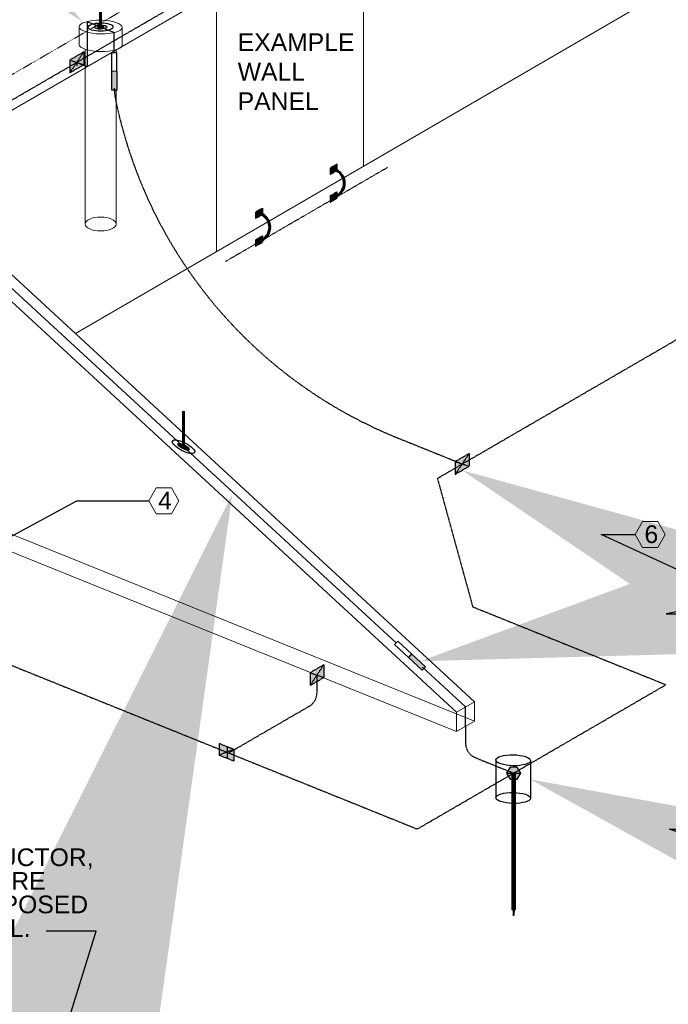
# Model space of a CAD drawing. Header units: inches. Extents: x 0 to 21849, y -2776 to 20143.
# Tile 43 of 47: x 6878 to 7208, y 5447 to 5948. Entities that reach past the tile are written whole.
import ezdxf
from ezdxf import colors
from ezdxf.entities.mleader import LeaderData, LeaderLine
from ezdxf.math import Vec2, Vec3

# ---------------------------------------------------------------- set-up
doc = ezdxf.new("R2010")
doc.units = ezdxf.units.IN
doc.header["$MEASUREMENT"] = 0
for name, pattern in [('DASHED2', [0.375, 0.25, -0.125]), ('DOT', [0.25, 0, -0.25]), ('HIDDEN2', [0.1875, 0.125, -0.0625])]:
    doc.linetypes.add(name, pattern=pattern)
for name, color, linetype, lineweight in [('E-ISO-BLDG', 131, 'Continuous', 9), ('E-ISO-LPS', 7, 'DASHED2', 30), ('E-STD-TEXT', 7, 'Continuous', 20)]:
    doc.layers.add(name, color=color, linetype=linetype, lineweight=lineweight)
doc.styles.get("Standard").update_dxf_attribs({"font": 'arial.ttf'})

msp = doc.modelspace()

# ---------------------------------------------------------------- hatches: boundary and pattern name
at = {"layer": 'E-ISO-LPS', "linetype": 'Continuous', "transparency": 33554687}
h = msp.add_hatch(color=0, dxfattribs=at)
h.dxf.hatch_style = 1
edge = h.paths.add_edge_path()
edge.add_line((6917.94, 5944.59), (6916.94, 5945))
edge.add_ellipse((6918.94, 5944.19), major_axis=(3.16, 0.03), ratio=0.336663, start_angle=129.0017, end_angle=130.9767)
edge.add_line((6916.85, 5944.97), (6915.85, 5944.39))
edge.add_ellipse((6918.94, 5944.19), major_axis=(3.16, 0.03), ratio=0.336663, start_angle=167.5711, end_angle=309.0017)
edge.add_line((6920.94, 5943.38), (6919.94, 5943.79))
edge.add_ellipse((6918.94, 5944.19), major_axis=(1.58, 0.02), ratio=0.336663, start_angle=129.0017, end_angle=309.0017, ccw=False)
edge = h.paths.add_edge_path()
edge.add_ellipse((6918.94, 5944.19), major_axis=(3.16, 0.03), ratio=0.336663, start_angle=89.798, end_angle=129.0017)
edge.add_line((6916.94, 5945), (6917.94, 5944.59))
edge.add_ellipse((6918.94, 5944.19), major_axis=(1.58, 0.02), ratio=0.336663, start_angle=89.798, end_angle=129.0017, ccw=False)
edge.add_line((6918.94, 5944.72), (6918.94, 5945.25))
edge = h.paths.add_edge_path()
edge.add_ellipse((6918.94, 5944.19), major_axis=(3.16, 0.03), ratio=0.336663, start_angle=309.0017, end_angle=449.798)
edge.add_line((6918.94, 5945.25), (6918.94, 5944.72))
edge.add_ellipse((6918.94, 5944.19), major_axis=(1.58, 0.02), ratio=0.336663, start_angle=309.0017, end_angle=449.798, ccw=False)
edge.add_line((6919.94, 5943.79), (6920.94, 5943.38))
edge = h.paths.add_edge_path(flags=17)
edge.add_ellipse((6918.94, 5944.19), major_axis=(3.16, 0.03), ratio=0.336663, start_angle=130.9767, end_angle=167.5711)
edge.add_line((6915.85, 5944.39), (6916.85, 5944.97))
at = {"layer": 'E-ISO-LPS', "linetype": 'Continuous'}
h = msp.add_hatch(color=0, dxfattribs=at)
h.dxf.hatch_style = 1
edge = h.paths.add_edge_path()
edge.add_ellipse((6918.94, 5944.19), major_axis=(1.58, 0.02), ratio=0.336663, start_angle=89.798, end_angle=209.8771)
edge.add_line((6917.57, 5943.91), (6918.94, 5944.19))
edge.add_line((6918.94, 5944.19), (6918.94, 5944.72))
edge = h.paths.add_edge_path()
edge.add_ellipse((6918.94, 5944.19), major_axis=(1.58, 0.02), ratio=0.336663, start_angle=29.8771, end_angle=89.798)
edge.add_line((6918.94, 5944.72), (6918.94, 5944.19))
edge.add_line((6918.94, 5944.19), (6920.3, 5944.47))
edge = h.paths.add_edge_path()
edge.add_ellipse((6918.94, 5944.19), major_axis=(1.58, 0.02), ratio=0.336663, start_angle=209.8771, end_angle=389.8771)
edge.add_line((6920.3, 5944.47), (6917.57, 5943.91))
at = {"layer": 'E-ISO-LPS'}
h = msp.add_hatch(color=0, dxfattribs=at)
h.dxf.hatch_style = 1
h.paths.add_polyline_path([(6910.31, 5925.02), (6910.31, 5931.51), (6903.24, 5927.41), (6903.24, 5920.92)])
at = {"layer": 'E-ISO-LPS', "linetype": 'Continuous', "transparency": 33554687}
h = msp.add_hatch(color=0, dxfattribs=at)
h.dxf.hatch_style = 1
h.paths.add_polyline_path([(6924.71, 5912.06), (6927.11, 5912.07), (6927.09, 5921.67), (6924.69, 5921.66)])
at = {"layer": 'E-ISO-LPS'}
h = msp.add_hatch(color=0, dxfattribs=at)
h.dxf.hatch_style = 1
h.paths.add_polyline_path([(7039.21, 5871.23), (7039.21, 5874.47), (7035.67, 5872.42), (7035.67, 5869.17)])
h = msp.add_hatch(color=0, dxfattribs=at)
h.dxf.hatch_style = 1
h.paths.add_polyline_path([(7039.21, 5857.08), (7039.21, 5860.32), (7035.67, 5858.27), (7035.67, 5855.02)])
h = msp.add_hatch(color=0, dxfattribs=at)
h.dxf.hatch_style = 1
h.paths.add_polyline_path([(7001.29, 5848.82), (7001.29, 5852.06), (6997.75, 5850.01), (6997.75, 5846.77)])
h = msp.add_hatch(color=0, dxfattribs=at)
h.dxf.hatch_style = 1
h.paths.add_polyline_path([(7001.29, 5834.67), (7001.29, 5837.91), (6997.75, 5835.86), (6997.75, 5832.62)])
at = {"layer": 'E-ISO-LPS', "linetype": 'Continuous', "transparency": 33554687}
h = msp.add_hatch(color=0, dxfattribs=at)
h.dxf.hatch_style = 1
edge = h.paths.add_edge_path(flags=17)
edge.add_ellipse((6961.1, 5730.61), major_axis=(2.8, -1.46), ratio=0.336663, start_angle=99.9458, end_angle=141.2875)
edge.add_line((6959.22, 5732.34), (6960.15, 5731.48))
edge.add_ellipse((6961.1, 5730.61), major_axis=(1.4, -0.73), ratio=0.336663, start_angle=99.9458, end_angle=141.4431, ccw=False)
edge.add_line((6961.1, 5731.2), (6961.1, 5731.8))
edge = h.paths.add_edge_path()
edge.add_ellipse((6961.1, 5730.61), major_axis=(2.8, -1.46), ratio=0.336663, start_angle=320.9763, end_angle=459.9458)
edge.add_line((6961.1, 5731.8), (6961.1, 5731.2))
edge.add_ellipse((6961.1, 5730.61), major_axis=(1.4, -0.73), ratio=0.336663, start_angle=320.8207, end_angle=459.9458, ccw=False)
edge.add_line((6962.03, 5729.75), (6962.97, 5728.88))
edge = h.paths.add_edge_path()
edge.add_ellipse((6961.1, 5730.61), major_axis=(1.4, -0.73), ratio=0.336663, start_angle=141.4431, end_angle=320.8207, ccw=False)
edge.add_line((6960.15, 5731.48), (6959.22, 5732.34))
edge.add_ellipse((6961.1, 5730.61), major_axis=(2.8, -1.46), ratio=0.336663, start_angle=141.2875, end_angle=320.9763)
edge.add_line((6962.97, 5728.88), (6962.03, 5729.75))
at = {"layer": 'E-ISO-LPS'}
h = msp.add_hatch(color=0, dxfattribs=at)
h.dxf.hatch_style = 1
edge = h.paths.add_edge_path()
edge.add_ellipse((6961.1, 5730.61), major_axis=(1.4, -0.73), ratio=0.336663, start_angle=0, end_angle=360)
h = msp.add_hatch(color=0, dxfattribs=at)
h.dxf.hatch_style = 1
h.paths.add_polyline_path([(7106.46, 5720.66), (7106.46, 5727.14), (7099.39, 5723.04), (7099.39, 5716.55)])
at = {"layer": 'E-ISO-LPS', "linetype": 'Continuous', "transparency": 33554687}
h = msp.add_hatch(color=0, dxfattribs=at)
h.dxf.hatch_style = 1
h.paths.add_polyline_path([(7082.61, 5616.87), (7084.23, 5618.64), (7077.18, 5625.15), (7075.55, 5623.38)])
at = {"layer": 'E-ISO-LPS'}
h = msp.add_hatch(color=0, dxfattribs=at)
h.dxf.hatch_style = 1
h.paths.add_polyline_path([(7032.55, 5613.17), (7032.55, 5619.66), (7025.48, 5615.56), (7025.48, 5609.07)])
h = msp.add_hatch(color=0, dxfattribs=at)
h.dxf.hatch_style = 1
h.paths.add_polyline_path([(6979.17, 5579.62), (6979.17, 5573.59), (6986.77, 5576.62)])
h.paths.add_polyline_path([(6986.77, 5576.62), (6979.17, 5573.59), (6986.77, 5570.58)])
h = msp.add_hatch(color=0, dxfattribs=at)
h.dxf.hatch_style = 1
h.paths.add_polyline_path([(7125.49, 5564.48), (7127.29, 5561.35), (7130.9, 5561.35), (7132.71, 5564.48), (7130.9, 5567.6), (7127.29, 5567.6)])
at = {"layer": 'E-ISO-LPS', "linetype": 'HIDDEN2'}
h = msp.add_hatch(color=0, dxfattribs=at)
h.dxf.hatch_style = 1
h.paths.add_polyline_path([(7129.48, 5561.35), (7128.72, 5561.35), (7128.72, 5494.89), (7129.48, 5494.89)])
h = msp.add_hatch(color=0, dxfattribs=at)
h.dxf.hatch_style = 1
h.paths.add_polyline_path([(7129.1, 5494.89), (7128.72, 5494.89), (7129.1, 5491.84)])
h.paths.add_polyline_path([(7129.48, 5494.89), (7129.1, 5494.89), (7129.1, 5491.84)])

# ---------------------------------------------------------------- linework, layer by layer
at = {"layer": 'E-ISO-BLDG', "color": 0, "linetype": 'DOT', "ltscale": 0.15}
msp.add_line((6820.35, 5888.97), (7193.45, 6105.49), dxfattribs=at)
at = {"layer": 'E-ISO-BLDG', "color": 0}
for p, q in [((6822.13, 5871.94), (7197.75, 6089.92)), ((7052.75, 6005.78), (7052.75, 5873.34)), ((6977.83, 5962.3), (6977.83, 5829.86)), ((6911.05, 5932.88), (6911.05, 5843.96)), ((6779.79, 5714.93), (7100.07, 5585.7)), ((7100.07, 5595.55), (7109.2, 5600.84)), ((7109.2, 5600.84), (7109.2, 5590.99)), ((7100.07, 5595.55), (7100.07, 5585.7)), ((7100.07, 5585.7), (7109.2, 5590.99))]:
    msp.add_line(p, q, dxfattribs=at)
at = {"layer": 'E-ISO-BLDG', "color": 0, "linetype": 'Continuous'}
for p, q in [((6906.09, 5788.22), (7197.75, 5957.48)), ((6907.99, 5944.37), (6907.99, 5935.31)), ((6929.89, 5944.01), (6929.89, 5934.99)), ((6926.82, 5932.64), (6926.82, 5931.27)), ((6926.82, 5912.07), (6926.82, 5843.96)), ((6788.91, 5720.23), (7109.2, 5590.99))]:
    msp.add_line(p, q, dxfattribs=at)
at = {"layer": 'E-ISO-BLDG', "color": 0, "linetype": 'DASHED2'}
msp.add_line((6982.42, 5824.87), (7065.11, 5872.87), dxfattribs=at)
at = {"layer": 'E-ISO-BLDG', "color": 0, "lineweight": 9}
for p, q in [((6822.13, 5865.68), (7109.2, 5600.84)), ((6813, 5860.38), (7100.07, 5595.55))]:
    msp.add_line(p, q, dxfattribs=at)
at = {"layer": 'E-ISO-BLDG', "color": 0}
for centre, major_axis, ratio in [((6918.94, 5944.19), (10.95, -0.18), 0.31706), ((6918.94, 5843.96), (7.88, 0), 0.448424)]:
    msp.add_ellipse(centre, major_axis=major_axis, ratio=ratio, dxfattribs=at)
msp.add_ellipse((6918.94, 5935.17), major_axis=(10.95, -0.18), ratio=0.31706, start_param=3.141593, end_param=6.283185, dxfattribs=at)
at = {"layer": 'E-ISO-LPS', "color": 0}
for p, q in [((6799.6, 5864.02), (7178.85, 6084.11)), ((7090.31, 5714.47), (7586.71, 6002.54)), ((6910.31, 5931.51), (6903.24, 5927.41)), ((6910.31, 5931.51), (6903.24, 5920.92)), ((6910.31, 5931.51), (6910.31, 5925.02)), ((6903.24, 5927.41), (6903.24, 5920.92)), ((6903.24, 5927.41), (6910.31, 5925.02)), ((6903.24, 5920.92), (6910.31, 5925.02)), ((6906.78, 5926.21), (6906.77, 5924.49)), ((6906.78, 5926.22), (6912.01, 5924.1)), ((6136.07, 5916.9), (7080.05, 5536.02)), ((7039.21, 5874.47), (7035.67, 5872.42)), ((7039.21, 5874.47), (7035.67, 5869.17)), ((7039.21, 5874.47), (7039.21, 5871.23)), ((7035.67, 5872.42), (7035.67, 5869.17)), ((7035.67, 5872.42), (7039.21, 5871.23)), ((7035.67, 5869.17), (7039.21, 5871.23)), ((7039.21, 5860.32), (7035.67, 5858.27)), ((7039.21, 5860.32), (7035.67, 5855.02)), ((7035.67, 5858.27), (7035.67, 5855.02)), ((7035.67, 5858.27), (7039.21, 5857.08)), ((7039.21, 5860.32), (7039.21, 5857.08)), ((7035.67, 5855.02), (7039.21, 5857.08)), ((7001.29, 5852.06), (6997.75, 5850.01)), ((7001.29, 5852.06), (6997.75, 5846.77)), ((6997.75, 5850.01), (6997.75, 5846.77)), ((6997.75, 5850.01), (7001.29, 5848.82)), ((6997.75, 5846.77), (7001.29, 5848.82)), ((7001.29, 5852.07), (7001.29, 5848.82)), ((7001.29, 5837.91), (6997.75, 5835.86)), ((7001.29, 5837.91), (6997.75, 5832.62)), ((6997.75, 5835.86), (6997.75, 5832.62)), ((6997.75, 5835.86), (7001.29, 5834.67)), ((6997.75, 5832.62), (7001.29, 5834.67)), ((7001.29, 5837.92), (7001.29, 5834.67)), ((7068.17, 5735.85), (7102.93, 5721.85)), ((7106.46, 5727.14), (7099.39, 5723.04)), ((7106.46, 5727.14), (7099.39, 5716.55)), ((7099.39, 5723.04), (7099.39, 5716.55)), ((7099.39, 5723.04), (7106.46, 5720.66)), ((7106.46, 5727.15), (7106.46, 5720.66)), ((7099.39, 5716.55), (7106.46, 5720.66)), ((7090.31, 5714.47), (7108.28, 5649.13)), ((7108.28, 5649.13), (7206.61, 5609.46)), ((7032.55, 5619.66), (7025.48, 5615.56)), ((7032.55, 5619.66), (7025.48, 5609.07)), ((7032.55, 5619.66), (7032.55, 5613.17)), ((7025.48, 5615.56), (7025.48, 5609.07)), ((7025.48, 5615.56), (7032.55, 5613.17)), ((7025.48, 5609.07), (7032.55, 5613.17)), ((7029.02, 5614.36), (7029.02, 5605.42)), ((7080.04, 5536.01), (7206.61, 5609.46)), ((6984.06, 5574.73), (7025.03, 5598.5)), ((7104.63, 5588.33), (7104.63, 5579.75)), ((6979.17, 5579.63), (6979.17, 5573.59)), ((6979.17, 5579.62), (6986.77, 5576.62)), ((6979.17, 5579.62), (6986.77, 5576.62)), ((6983.38, 5577.93), (6983.38, 5571.89)), ((6986.77, 5576.62), (6979.17, 5573.59)), ((6986.77, 5570.58), (6979.17, 5573.59)), ((6986.77, 5576.62), (6986.77, 5570.58)), ((7109.63, 5572.33), (7129.1, 5564.48)), ((7125.49, 5564.48), (7132.71, 5564.48)), ((7128.72, 5564.48), (7129.48, 5564.48)), ((7128.72, 5494.89), (7129.48, 5494.89)), ((7128.72, 5494.89), (7129.1, 5491.84)), ((7129.1, 5491.84), (7129.1, 5494.89)), ((7129.48, 5494.89), (7129.1, 5491.84))]:
    msp.add_line(p, q, dxfattribs=at)
at = {"layer": 'E-ISO-LPS', "color": 0, "linetype": 'Continuous', "lineweight": 60}
for p, q in [((6918.94, 5944.19), (6918.94, 5962.25)), ((6961.1, 5730.61), (6961.1, 5748.67)), ((7128.72, 5564.48), (7128.72, 5494.89)), ((7129.48, 5564.48), (7129.48, 5494.89))]:
    msp.add_line(p, q, dxfattribs=at)
at = {"layer": 'E-ISO-LPS', "color": 0, "linetype": 'Continuous'}
for p, q in [((6912.01, 5946.98), (6912.01, 5924.1)), ((6912.01, 5946.98), (6925.86, 5941.4)), ((6927.09, 5921.67), (6924.69, 5921.66)), ((6817.56, 5863.03), (7069.31, 5630.78)), ((7077.18, 5625.15), (7075.55, 5623.38)), ((7082.68, 5618.45), (7104.63, 5598.2)), ((7104.63, 5588.35), (7104.63, 5598.2)), ((7120.12, 5571.16), (7120.12, 5551.99)), ((7137.64, 5570.87), (7137.64, 5551.7))]:
    msp.add_line(p, q, dxfattribs=at)
at = {"layer": 'E-ISO-LPS', "color": 0, "linetype": 'DASHED2'}
msp.add_line((6925.86, 5931.27), (6925.86, 5941.4), dxfattribs=at)
at = {"layer": 'E-ISO-LPS', "color": 0, "linetype": 'Continuous'}
for points in [[(6927.06, 5931.27), (6927.11, 5912.07), (6924.71, 5912.06), (6924.66, 5931.26)], [(7070.12, 5631.66), (7084.23, 5618.64), (7082.61, 5616.87), (7068.5, 5629.89)], [(7132.71, 5564.48), (7130.9, 5567.6), (7127.29, 5567.6), (7125.49, 5564.48), (7127.29, 5561.35), (7130.9, 5561.35)]]:
    msp.add_lwpolyline(points, close=True, dxfattribs=at)
at = {"layer": 'E-ISO-LPS', "color": 0}
for centre, radius, start, end in [((6961.86, 5914.13), 36, 181.692, 191.7105), ((7158.76, 5954.95), 237.09, 191.7105, 247.5352), ((7021.02, 5605.42), 8, 300.1278, 0), ((7112.63, 5579.75), 8, 180, 248.0263)]:
    msp.add_arc(centre, radius, start, end, dxfattribs=at)
at = {"layer": 'E-ISO-LPS', "color": 0, "linetype": 'Continuous', "lineweight": 60}
for centre in [(7035.63, 5864.75), (6997.71, 5842.34)]:
    msp.add_arc(centre, 7.3, 284.3521, 75.6479, dxfattribs=at)
at = {"layer": 'E-ISO-LPS', "color": 0, "linetype": 'Continuous'}
for centre, major_axis, ratio in [((6918.94, 5944.19), (6.32, 0.07), 0.336663), ((6918.94, 5944.19), (3.16, 0.03), 0.336663), ((6918.94, 5944.19), (1.58, 0.02), 0.336663), ((6961.1, 5730.61), (5.61, -2.92), 0.336663), ((6961.1, 5730.61), (2.8, -1.46), 0.336663), ((6961.1, 5730.61), (1.4, -0.73), 0.336663), ((7128.88, 5571.02), (8.76, -0.15), 0.31706), ((7128.88, 5551.84), (8.76, -0.15), 0.31706)]:
    msp.add_ellipse(centre, major_axis=major_axis, ratio=ratio, dxfattribs=at)
at = {"layer": 'E-STD-TEXT', "color": 0}
for points in [[(6947.26, 5696.4), (6954.95, 5696.4), (6958.79, 5703.05), (6954.95, 5709.71), (6947.26, 5709.71), (6943.42, 5703.05)], [(7194.75, 5679.29), (7202.44, 5679.29), (7206.28, 5685.95), (7202.44, 5692.61), (7194.75, 5692.61), (7190.91, 5685.95)]]:
    msp.add_lwpolyline(points, close=True, dxfattribs=at)

# ---------------------------------------------------------------- texts
at = {"layer": 'E-STD-TEXT', "color": 0, "char_height": 9, "attachment_point": 1}
for s, width, insert in [('EXAMPLE WALL\\PPANEL', 59.7923, (6988.69, 5941)), ('4', 11.1701, (6948.19, 5707.69)), ('6', 11.1701, (7195.68, 5690.59))]:
    msp.add_mtext_dynamic_manual_height_columns(s, width=width, gutter_width=48, heights=[0], dxfattribs=dict(at, insert=insert))
at = {"layer": 'E-STD-TEXT', "color": 0, "insert": (6795.2, 5526.16), "char_height": 9, "attachment_point": 1, "line_spacing_factor": 0.8}
msp.add_mtext_dynamic_manual_height_columns('\\A1;MAIN CONDUCTOR, \\P#2/0 AWG BARE COPPER EXPOSED TOP OF WALL. ', width=119.5225, gutter_width=48, heights=[54], dxfattribs=at)

# ---------------------------------------------------------------- leaders
at = {"layer": 'E-STD-TEXT', "color": 0}
ml = msp.add_multileader_mtext('Standard', dxfattribs=at)
ml.set_content('')
ml.set_leader_properties()
ml.build(insert=Vec2(0, 0))
ml.multileader.update_dxf_attribs({"dogleg_length": 0.36, "arrow_head_size": 864, "scale": 48})
ctx = ml.context
ctx.base_point, ctx.scale, ctx.char_height, ctx.arrow_head_size, ctx.landing_gap_size, ctx.plane_origin = Vec3(6818.95, 6001.17), 48, 8.64, 864, 4.32, Vec3(6717.89, 6045.7)
ctx.text_align_type = 2
notes = []
notes.append((ctx, [(1, (1, 1, 0), (6849.3, 6001.17), (-1, 0), 21.72, [(0, [(6909.67, 5946.95)], 0, [])])]))
ctx.mtext.insert, ctx.mtext.alignment, ctx.mtext.flow_direction = Vec3(6823.27, 6005.49), 3, 5
ml = msp.add_multileader_mtext('Standard', dxfattribs=at)
ml.set_content('')
ml.set_leader_properties()
ml.build(insert=Vec2(0, 0))
ml.multileader.update_dxf_attribs({"dogleg_length": 0.36, "arrow_head_size": 864, "scale": 48})
ctx = ml.context
ctx.base_point, ctx.scale, ctx.char_height, ctx.arrow_head_size, ctx.landing_gap_size, ctx.plane_origin = Vec3(7223.97, 5645.55), 48, 8.64, 864, 4.32, Vec3(7121.82, 5608.02)
notes.append((ctx, [(0, (1, 1, 0), (7206.69, 5645.55), (1, 0), 17.28, [(0, [(7081.56, 5621.42)], 0, [])])]))
ctx.mtext.insert, ctx.mtext.flow_direction = Vec3(7228.29, 5649.87), 5
ml = msp.add_multileader_mtext('Standard', dxfattribs=at)
ml.set_content('')
ml.set_leader_properties()
ml.build(insert=Vec2(0, 0))
ml.multileader.update_dxf_attribs({"dogleg_length": 0.36, "arrow_head_size": 864, "scale": 48})
ctx = ml.context
ctx.base_point, ctx.scale, ctx.char_height, ctx.arrow_head_size, ctx.landing_gap_size, ctx.plane_origin = Vec3(6943.42, 5703.05), 48, 8.64, 864, 4.32, Vec3(6789.3, 5440.12)
notes.append((ctx, [(0, (1, 1, 0), (6906.83, 5703.05), (1, 0), 36.58, [(1, [(6869.77, 5738.72), (6848.3, 5671.45)], 0, [])])]))
ctx.mtext.insert, ctx.mtext.flow_direction = Vec3(6947.74, 5707.37), 5
ml = msp.add_multileader_mtext('Standard', dxfattribs=at)
ml.set_content('')
ml.set_leader_properties()
ml.build(insert=Vec2(0, 0))
ml.multileader.update_dxf_attribs({"dogleg_length": 0.36, "arrow_head_size": 864, "scale": 48})
ctx = ml.context
ctx.base_point, ctx.scale, ctx.char_height, ctx.arrow_head_size, ctx.landing_gap_size, ctx.plane_origin = Vec3(7190.91, 5685.95), 48, 8.64, 864, 4.32, Vec3(7082.02, 5656.1)
notes.append((ctx, [(0, (1, 1, 0), (7173.63, 5685.95), (1, 0), 17.28, [(0, [(7102.93, 5718.6)], 0, [])])]))
ctx.mtext.insert, ctx.mtext.flow_direction = Vec3(7195.23, 5690.27), 5
ml = msp.add_multileader_mtext('Standard', dxfattribs=at)
ml.set_content('')
ml.set_leader_properties()
ml.build(insert=Vec2(0, 0))
ml.multileader.update_dxf_attribs({"dogleg_length": 0.36, "arrow_head_size": 864, "scale": 48})
ctx = ml.context
ctx.base_point, ctx.scale, ctx.char_height, ctx.arrow_head_size, ctx.landing_gap_size, ctx.plane_origin = Vec3(6882.62, 5484.06), 48, 8.64, 864, 4.32, Vec3(6566.37, 5427.87)
ctx.text_align_type = 2
notes.append((ctx, [(1, (1, 1, 0), (6916.63, 5484.06), (-1, 0), 25.37, [(0, [(6985.95, 5706.58)], 0, [])])]))
ctx.mtext.insert, ctx.mtext.alignment, ctx.mtext.flow_direction = Vec3(6886.94, 5488.38), 3, 5
ml = msp.add_multileader_mtext('Standard', dxfattribs=at)
ml.set_content('')
ml.set_leader_properties()
ml.build(insert=Vec2(0, 0))
ml.multileader.update_dxf_attribs({"dogleg_length": 0.36, "arrow_head_size": 864, "scale": 48})
ctx = ml.context
ctx.base_point, ctx.scale, ctx.char_height, ctx.arrow_head_size, ctx.landing_gap_size, ctx.plane_origin = Vec3(7225.73, 5535.91), 48, 8.64, 864, 4.32, Vec3(7154.86, 5483.52)
notes.append((ctx, [(0, (1, 1, 0), (7208.45, 5535.91), (1, 0), 17.28, [(0, [(7137.64, 5561.28)], 0, [])])]))
ctx.mtext.insert, ctx.mtext.flow_direction = Vec3(7230.05, 5540.23), 5
for ctx, leaders in notes:
    for number, flags, end, landing, length, lines in leaders:
        leader = LeaderData()
        leader.index, (leader.has_last_leader_line, leader.has_dogleg_vector, leader.attachment_direction) = number, flags
        leader.last_leader_point, leader.dogleg_vector, leader.dogleg_length = Vec3(end), Vec3(landing), length
        for number, points, colour, breaks in lines:
            line = LeaderLine()
            line.index, line.vertices, line.color, line.breaks = number, Vec3.list(points), colors.encode_raw_color(colour), breaks
            leader.lines.append(line)
        ctx.leaders.append(leader)

doc.saveas('drawing.dxf')
